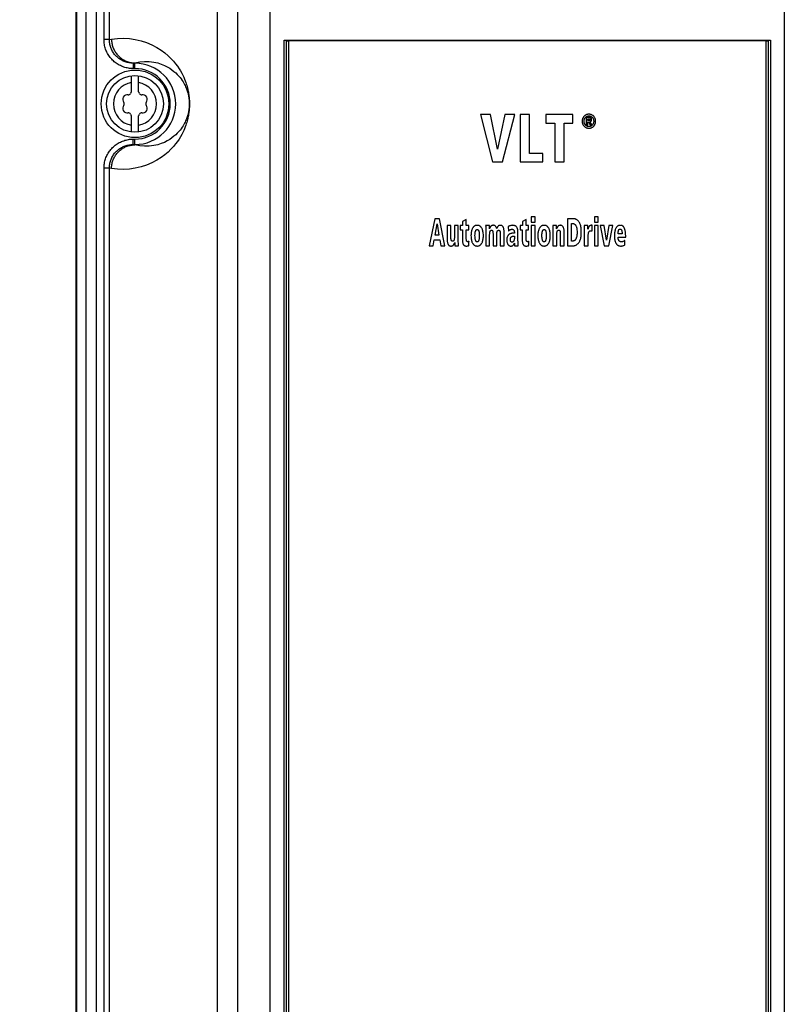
# Model space of a CAD drawing. Extents: x 0 to 594, y 0 to 420.
# Tile 16 of 105: x 68 to 90, y 215 to 244. Entities that reach past the tile are written whole.
import ezdxf

# ---------------------------------------------------------------- set-up
doc = ezdxf.new("R2010")
doc.units = 0
doc.header["$LTSCALE"] = 32.67
doc.layers.get('0').update_dxf_attribs({"linetype": 'CONTINUOUS'})
doc.layers.add('DATUM_AXIS', color=7, linetype='CONTINUOUS')
doc.styles.get("Standard").update_dxf_attribs({"font": 'txt', "width": 0.8})
doc.dimstyles.get("Standard").update_dxf_attribs({"dimtxt": 2.5, "dimasz": 2.5, "dimexe": 1.25, "dimexo": 0.625, "dimtad": 1, "dimcen": 2.5, "dimazin": 3, "dimtfac": 1, "dimtmove": 0, "dimatfit": 3})

# ---------------------------------------------------------------- blocks, each defined once
blk = doc.blocks.new('_FILLED')
at = {"color": 0, "linetype": 'BYBLOCK'}
blk.add_solid([(0, 0), (-1, 0.1429), (-1, -0.1429)], dxfattribs=at)
blk = doc.blocks.new('*D4')
at = {"color": 2, "linetype": 'CONTINUOUS'}
for p, q in [((68.477, 284.204), (57.721, 284.204)), ((58.721, 284.204), (58.721, 215.672)), ((58.721, 147.139), (58.721, 215.672)), ((75.926, 147.139), (57.721, 147.139))]:
    blk.add_line(p, q, dxfattribs=at)
at = {"color": 2, "linetype": 'CONTINUOUS', "xscale": 3.5, "yscale": 3.5, "zscale": 3.5}
for p, rotation in [((58.721, 284.204), 90.0000000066), ((58.721, 147.139), 270.0000000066)]:
    blk.add_blockref('_FILLED', p, dxfattribs=dict(at, rotation=rotation))
at = {"color": 5, "linetype": 'CONTINUOUS', "width": 0.8}
blk.add_text('685', height=3.5, rotation=90, dxfattribs=at).set_placement((57.846, 211.472))

msp = doc.modelspace()

# ---------------------------------------------------------------- linework, layer by layer
at = {"color": 9, "linetype": 'CONTINUOUS'}
for p, q in [((69.58, 282.709), (69.58, 199.559)), ((69.878, 282.709), (69.878, 199.585)), ((74.07, 151.19), (74.07, 282.22)), ((69.307, 199.204), (69.307, 281.997)), ((73.474, 151.34), (73.474, 281.621)), ((70.114, 243.372), (70.114, 277.37)), ((70.273, 243.372), (70.273, 277.37)), ((69.291, 155.98), (69.291, 273.161)), ((70.273, 243.372), (70.114, 243.372)), ((70.273, 243.372), (70.335, 243.383)), ((75.437, 151.902), (75.437, 243.359)), ((75.508, 151.902), (75.508, 243.346)), ((75.578, 151.902), (75.578, 243.333)), ((89.682, 243.333), (89.682, 151.902)), ((89.752, 243.346), (89.752, 151.902)), ((89.823, 243.359), (89.823, 151.902)), ((70.978, 242.674), (71.03, 242.683)), ((70.978, 242.674), (70.978, 242.514)), ((71.03, 242.674), (70.978, 242.674)), ((71.03, 242.514), (70.978, 242.514)), ((71.03, 242.514), (71.03, 242.683)), ((70.978, 240.268), (70.978, 240.428)), ((70.978, 240.428), (71.03, 240.428)), ((71.03, 240.259), (71.03, 240.428)), ((71.03, 240.259), (70.978, 240.268)), ((70.978, 240.268), (71.03, 240.268)), ((70.114, 205.572), (70.114, 239.57)), ((70.273, 239.57), (70.114, 239.57)), ((70.273, 205.572), (70.273, 239.57)), ((70.335, 239.559), (70.273, 239.57))]:
    msp.add_line(p, q, dxfattribs=at)
at = {"color": 7, "linetype": 'CONTINUOUS'}
for p, q in [((69.306, 199.204), (69.306, 281.997)), ((75.03, 151.213), (75.03, 281.621)), ((69.28, 273.161), (69.28, 155.98)), ((75.437, 243.359), (81.829, 243.358)), ((89.682, 243.333), (75.578, 243.333)), ((81.829, 243.358), (87.432, 243.359)), ((87.432, 243.359), (89.823, 243.359)), ((81.244, 241.151), (81.598, 239.751)), ((81.544, 241.151), (81.244, 241.151)), ((81.754, 240.129), (81.544, 241.151)), ((81.971, 241.151), (81.754, 240.129)), ((81.898, 239.751), (82.258, 241.151)), ((82.258, 241.151), (81.971, 241.151)), ((82.418, 241.151), (82.418, 239.751)), ((82.696, 241.151), (82.418, 241.151)), ((82.696, 240.003), (82.696, 241.151)), ((83.181, 241.151), (83.181, 240.898)), ((83.977, 241.151), (83.181, 241.151)), ((83.977, 240.898), (83.977, 241.151)), ((84.375, 241.069), (84.375, 240.847)), ((84.452, 241.069), (84.375, 241.069)), ((84.419, 240.979), (84.419, 241.032)), ((84.419, 241.032), (84.448, 241.032)), ((84.453, 240.979), (84.419, 240.979)), ((83.181, 240.898), (83.44, 240.898)), ((83.44, 240.898), (83.44, 239.751)), ((83.718, 239.751), (83.718, 240.898)), ((83.718, 240.898), (83.977, 240.898)), ((84.375, 240.847), (84.419, 240.847)), ((84.419, 240.847), (84.419, 240.942)), ((84.419, 240.942), (84.439, 240.942)), ((84.439, 240.942), (84.486, 240.847)), ((84.538, 240.847), (84.483, 240.944)), ((84.486, 240.847), (84.538, 240.847)), ((83.091, 240.003), (82.696, 240.003)), ((83.091, 239.751), (83.091, 240.003)), ((81.598, 239.751), (81.898, 239.751)), ((82.418, 239.751), (83.091, 239.751)), ((83.44, 239.751), (83.718, 239.751)), ((79.901, 238.071), (79.73, 237.271)), ((80.033, 238.071), (79.901, 238.071)), ((80.197, 237.271), (80.033, 238.071)), ((82.747, 238.131), (82.747, 237.971)), ((82.862, 238.131), (82.747, 238.131)), ((82.862, 237.971), (82.862, 238.131)), ((83.818, 238.071), (83.818, 237.271)), ((84, 238.071), (83.818, 238.071)), ((84.614, 238.131), (84.614, 237.971)), ((84.729, 238.131), (84.614, 238.131)), ((84.729, 237.971), (84.729, 238.131)), ((79.904, 237.584), (79.966, 237.918)), ((79.966, 237.918), (80.019, 237.584)), ((80.258, 237.868), (80.258, 237.477)), ((80.373, 237.868), (80.258, 237.868)), ((80.373, 237.5), (80.373, 237.868)), ((80.476, 237.868), (80.476, 237.533)), ((80.591, 237.868), (80.476, 237.868)), ((80.591, 237.395), (80.591, 237.868)), ((80.649, 237.868), (80.649, 237.742)), ((80.715, 237.868), (80.649, 237.868)), ((80.827, 238.047), (80.715, 237.991)), ((80.715, 237.991), (80.715, 237.868)), ((80.827, 237.868), (80.827, 238.047)), ((80.902, 237.868), (80.827, 237.868)), ((80.902, 237.742), (80.902, 237.868)), ((81.508, 237.868), (81.399, 237.868)), ((82.067, 237.84), (82.072, 237.705)), ((82.418, 237.868), (82.418, 237.742)), ((82.484, 237.868), (82.418, 237.868)), ((82.596, 238.047), (82.484, 237.991)), ((82.484, 237.991), (82.484, 237.868)), ((82.596, 237.868), (82.596, 238.047)), ((82.671, 237.868), (82.596, 237.868)), ((82.671, 237.742), (82.671, 237.868)), ((82.747, 237.971), (82.862, 237.971)), ((82.747, 237.868), (82.747, 237.271)), ((82.862, 237.868), (82.747, 237.868)), ((82.862, 237.271), (82.862, 237.868)), ((83.494, 237.868), (83.385, 237.868)), ((83.937, 237.41), (83.937, 237.931)), ((83.937, 237.931), (83.969, 237.931)), ((84.418, 237.868), (84.312, 237.868)), ((84.421, 237.76), (84.418, 237.868)), ((84.545, 237.877), (84.529, 237.877)), ((84.545, 237.71), (84.545, 237.877)), ((84.614, 237.971), (84.729, 237.971)), ((84.614, 237.868), (84.614, 237.271)), ((84.729, 237.868), (84.614, 237.868)), ((84.729, 237.271), (84.729, 237.868)), ((84.783, 237.868), (84.902, 237.271)), ((84.904, 237.868), (84.783, 237.868)), ((84.974, 237.442), (84.904, 237.868)), ((85.045, 237.868), (84.974, 237.442)), ((85.039, 237.271), (85.158, 237.868)), ((85.158, 237.868), (85.045, 237.868)), ((80.019, 237.584), (79.904, 237.584)), ((80.649, 237.742), (80.712, 237.742)), ((80.712, 237.742), (80.712, 237.438)), ((80.827, 237.466), (80.827, 237.742)), ((80.827, 237.742), (80.902, 237.742)), ((81.402, 237.743), (81.402, 237.271)), ((81.517, 237.271), (81.517, 237.606)), ((81.617, 237.639), (81.617, 237.271)), ((81.732, 237.271), (81.732, 237.649)), ((81.831, 237.638), (81.831, 237.271)), ((81.947, 237.271), (81.947, 237.662)), ((82.132, 237.75), (82.156, 237.757)), ((82.25, 237.644), (82.215, 237.644)), ((82.25, 237.559), (82.25, 237.524)), ((82.355, 237.439), (82.355, 237.657)), ((82.418, 237.742), (82.481, 237.742)), ((82.481, 237.742), (82.481, 237.438)), ((82.596, 237.466), (82.596, 237.742)), ((82.596, 237.742), (82.671, 237.742)), ((83.389, 237.743), (83.389, 237.271)), ((83.504, 237.271), (83.504, 237.606)), ((83.607, 237.638), (83.607, 237.271)), ((83.722, 237.271), (83.722, 237.662)), ((84.316, 237.743), (84.316, 237.271)), ((84.431, 237.271), (84.431, 237.538)), ((85.434, 237.62), (85.314, 237.62)), ((85.314, 237.522), (85.54, 237.522)), ((85.54, 237.522), (85.54, 237.565)), ((79.73, 237.271), (79.846, 237.271)), ((79.846, 237.271), (79.881, 237.45)), ((79.881, 237.45), (80.042, 237.45)), ((80.042, 237.45), (80.074, 237.271)), ((80.074, 237.271), (80.197, 237.271)), ((80.486, 237.271), (80.594, 237.271)), ((80.904, 237.277), (80.904, 237.404)), ((81.402, 237.271), (81.517, 237.271)), ((81.617, 237.271), (81.732, 237.271)), ((81.831, 237.271), (81.947, 237.271)), ((82.25, 237.353), (82.252, 237.271)), ((82.252, 237.271), (82.358, 237.271)), ((82.673, 237.277), (82.673, 237.404)), ((82.747, 237.271), (82.862, 237.271)), ((83.389, 237.271), (83.504, 237.271)), ((83.607, 237.271), (83.722, 237.271)), ((83.818, 237.271), (83.984, 237.271)), ((83.976, 237.41), (83.937, 237.41)), ((84.316, 237.271), (84.431, 237.271)), ((84.614, 237.271), (84.729, 237.271)), ((84.902, 237.271), (85.039, 237.271)), ((85.519, 237.296), (85.517, 237.432))]:
    msp.add_line(p, q, dxfattribs=at)
for points in [[(90.23, 281.621), (90.23, 149.427), (90.23, 149.4)], [(75.437, 243.359), (75.443, 243.359), (75.448, 243.358), (75.454, 243.358), (75.459, 243.358), (75.465, 243.357), (75.47, 243.356), (75.475, 243.355), (75.48, 243.354), (75.485, 243.353), (75.49, 243.352), (75.495, 243.351), (75.499, 243.349), (75.504, 243.347), (75.508, 243.346)], [(75.508, 243.346), (75.512, 243.344), (75.516, 243.342), (75.52, 243.341), (75.525, 243.34), (75.53, 243.338), (75.535, 243.337), (75.54, 243.336), (75.545, 243.335), (75.55, 243.335), (75.556, 243.334), (75.561, 243.334), (75.567, 243.333), (75.572, 243.333), (75.578, 243.333)], [(89.682, 243.333), (89.688, 243.333), (89.693, 243.333), (89.699, 243.334), (89.704, 243.334), (89.71, 243.335), (89.715, 243.335), (89.72, 243.336), (89.725, 243.337), (89.73, 243.338), (89.735, 243.34), (89.74, 243.341), (89.744, 243.342), (89.749, 243.344), (89.756, 243.347)], [(89.756, 243.347), (89.761, 243.349), (89.765, 243.351), (89.77, 243.352), (89.775, 243.353), (89.78, 243.354), (89.785, 243.355), (89.79, 243.356), (89.795, 243.357), (89.801, 243.358), (89.806, 243.358), (89.812, 243.358), (89.817, 243.359), (89.823, 243.359)], [(84.311, 241.104), (84.301, 241.094), (84.293, 241.083), (84.285, 241.072), (84.278, 241.062), (84.272, 241.05), (84.267, 241.039), (84.263, 241.027), (84.259, 241.014), (84.256, 241.001), (84.254, 240.987), (84.252, 240.973), (84.252, 240.957)], [(84.309, 240.957), (84.31, 240.971), (84.311, 240.984), (84.313, 240.996), (84.316, 241.008), (84.319, 241.018), (84.323, 241.028), (84.327, 241.037), (84.332, 241.046), (84.338, 241.055), (84.344, 241.063), (84.351, 241.071)], [(84.452, 241.163), (84.437, 241.163), (84.424, 241.161), (84.411, 241.159), (84.398, 241.156), (84.386, 241.153), (84.375, 241.148), (84.363, 241.143), (84.352, 241.137), (84.342, 241.13), (84.331, 241.123), (84.321, 241.114), (84.311, 241.104)], [(84.351, 241.071), (84.358, 241.078), (84.366, 241.085), (84.375, 241.091), (84.383, 241.097), (84.391, 241.101), (84.4, 241.105), (84.41, 241.108), (84.419, 241.111), (84.429, 241.113), (84.44, 241.114), (84.452, 241.114)], [(84.448, 241.032), (84.456, 241.032), (84.464, 241.031), (84.47, 241.029), (84.476, 241.028)], [(84.594, 241.104), (84.584, 241.114), (84.574, 241.122), (84.564, 241.13), (84.553, 241.137), (84.542, 241.143), (84.531, 241.148), (84.519, 241.152), (84.507, 241.156), (84.494, 241.159), (84.481, 241.161), (84.467, 241.163), (84.452, 241.163)], [(84.452, 241.114), (84.464, 241.114), (84.475, 241.112), (84.485, 241.111), (84.495, 241.108), (84.504, 241.105), (84.513, 241.101), (84.521, 241.096), (84.53, 241.091), (84.538, 241.085), (84.546, 241.078), (84.554, 241.07)], [(84.513, 241.055), (84.509, 241.058), (84.504, 241.06), (84.498, 241.062), (84.491, 241.065), (84.484, 241.066), (84.475, 241.068), (84.464, 241.069), (84.452, 241.069)], [(84.48, 240.984), (84.478, 240.983), (84.474, 240.981), (84.47, 240.98), (84.466, 240.98), (84.46, 240.979), (84.453, 240.979)], [(84.476, 241.028), (84.478, 241.027), (84.48, 241.026), (84.482, 241.025), (84.484, 241.023), (84.485, 241.022), (84.486, 241.02), (84.487, 241.018), (84.488, 241.016), (84.489, 241.014), (84.49, 241.011), (84.49, 241.007)], [(84.49, 241.007), (84.49, 241.003), (84.489, 240.999), (84.489, 240.996), (84.488, 240.993), (84.487, 240.991), (84.486, 240.989), (84.485, 240.988), (84.483, 240.986), (84.482, 240.985), (84.48, 240.984)], [(84.534, 241.003), (84.534, 241.011), (84.533, 241.019), (84.532, 241.025), (84.53, 241.03), (84.528, 241.035), (84.526, 241.039), (84.524, 241.043), (84.522, 241.047), (84.519, 241.05), (84.516, 241.052), (84.513, 241.055)], [(84.519, 240.96), (84.522, 240.962), (84.524, 240.965), (84.526, 240.969), (84.528, 240.972), (84.53, 240.977), (84.531, 240.982), (84.533, 240.988), (84.534, 240.995), (84.534, 241.003)], [(84.554, 241.07), (84.561, 241.062), (84.567, 241.054), (84.572, 241.046), (84.577, 241.037), (84.581, 241.028), (84.585, 241.018), (84.588, 241.007), (84.591, 240.996), (84.593, 240.984), (84.594, 240.971), (84.594, 240.957)], [(84.652, 240.957), (84.651, 240.973), (84.65, 240.987), (84.648, 241.001), (84.645, 241.014), (84.641, 241.027), (84.637, 241.039), (84.632, 241.05), (84.626, 241.061), (84.62, 241.072), (84.612, 241.083), (84.604, 241.094), (84.594, 241.104)], [(84.252, 240.957), (84.252, 240.942), (84.254, 240.927), (84.256, 240.914), (84.259, 240.901), (84.263, 240.888), (84.267, 240.876), (84.272, 240.864), (84.278, 240.853), (84.285, 240.842), (84.292, 240.832), (84.301, 240.821), (84.31, 240.811)], [(84.35, 240.843), (84.344, 240.851), (84.338, 240.859), (84.332, 240.868), (84.327, 240.876), (84.323, 240.886), (84.319, 240.896), (84.316, 240.906), (84.313, 240.917), (84.311, 240.93), (84.31, 240.943), (84.309, 240.957)], [(84.31, 240.811), (84.321, 240.801), (84.331, 240.792), (84.342, 240.784), (84.352, 240.777), (84.363, 240.771), (84.375, 240.766), (84.386, 240.762), (84.398, 240.758), (84.411, 240.755), (84.424, 240.753), (84.437, 240.752), (84.452, 240.751)], [(84.452, 240.799), (84.44, 240.8), (84.43, 240.801), (84.419, 240.803), (84.41, 240.805), (84.401, 240.809), (84.392, 240.812), (84.383, 240.817), (84.375, 240.822), (84.367, 240.828), (84.358, 240.835), (84.35, 240.843)], [(84.554, 240.844), (84.546, 240.836), (84.538, 240.829), (84.53, 240.822), (84.521, 240.817), (84.513, 240.813), (84.504, 240.809), (84.494, 240.805), (84.485, 240.803), (84.474, 240.801), (84.464, 240.8), (84.452, 240.799)], [(84.452, 240.751), (84.467, 240.752), (84.481, 240.753), (84.495, 240.755), (84.507, 240.758), (84.519, 240.762), (84.531, 240.766), (84.542, 240.772), (84.553, 240.778), (84.564, 240.784), (84.574, 240.792), (84.585, 240.801), (84.595, 240.811)], [(84.483, 240.944), (84.49, 240.945), (84.496, 240.946), (84.501, 240.948), (84.506, 240.95), (84.511, 240.953), (84.515, 240.956), (84.519, 240.96)], [(84.594, 240.957), (84.594, 240.943), (84.593, 240.93), (84.591, 240.917), (84.588, 240.906), (84.585, 240.896), (84.581, 240.886), (84.577, 240.876), (84.572, 240.868), (84.567, 240.859), (84.561, 240.851), (84.554, 240.844)], [(84.595, 240.811), (84.604, 240.821), (84.612, 240.832), (84.62, 240.842), (84.626, 240.853), (84.632, 240.865), (84.637, 240.876), (84.641, 240.888), (84.645, 240.901), (84.648, 240.914), (84.65, 240.927), (84.651, 240.942), (84.652, 240.957)], [(84.158, 237.981), (84.146, 237.997), (84.134, 238.01), (84.123, 238.021), (84.111, 238.031), (84.1, 238.039), (84.089, 238.046), (84.079, 238.052), (84.068, 238.057), (84.057, 238.062), (84.046, 238.065), (84.035, 238.068), (84.023, 238.07), (84.012, 238.071), (84, 238.071)], [(81.012, 237.792), (81.003, 237.776), (80.996, 237.758), (80.988, 237.739), (80.982, 237.718), (80.976, 237.694), (80.972, 237.669), (80.968, 237.64), (80.966, 237.608), (80.965, 237.572)], [(81.148, 237.876), (81.136, 237.876), (81.124, 237.874), (81.113, 237.873), (81.103, 237.87), (81.093, 237.867), (81.084, 237.863), (81.075, 237.858), (81.066, 237.853), (81.058, 237.848), (81.05, 237.841), (81.042, 237.833), (81.034, 237.825), (81.027, 237.815), (81.019, 237.805), (81.012, 237.792)], [(81.285, 237.792), (81.278, 237.805), (81.27, 237.815), (81.263, 237.825), (81.255, 237.833), (81.247, 237.841), (81.239, 237.847), (81.231, 237.853), (81.222, 237.858), (81.213, 237.863), (81.204, 237.867), (81.194, 237.87), (81.184, 237.873), (81.173, 237.874), (81.161, 237.876), (81.148, 237.876)], [(81.332, 237.572), (81.331, 237.608), (81.329, 237.64), (81.325, 237.668), (81.32, 237.694), (81.315, 237.718), (81.308, 237.739), (81.301, 237.758), (81.293, 237.776), (81.285, 237.792)], [(81.399, 237.868), (81.4, 237.837), (81.401, 237.795), (81.402, 237.743)], [(81.511, 237.769), (81.511, 237.809), (81.51, 237.842), (81.508, 237.868)], [(81.552, 237.848), (81.546, 237.841), (81.54, 237.833), (81.534, 237.824), (81.528, 237.813), (81.523, 237.801), (81.517, 237.786), (81.511, 237.769)], [(81.624, 237.877), (81.615, 237.877), (81.606, 237.876), (81.598, 237.875), (81.591, 237.873), (81.584, 237.87), (81.578, 237.868), (81.572, 237.865), (81.567, 237.861), (81.562, 237.857), (81.557, 237.853), (81.552, 237.848)], [(81.69, 237.85), (81.686, 237.855), (81.681, 237.86), (81.675, 237.863), (81.67, 237.867), (81.664, 237.87), (81.657, 237.872), (81.65, 237.874), (81.642, 237.876), (81.634, 237.877), (81.624, 237.877)], [(81.726, 237.778), (81.722, 237.793), (81.717, 237.806), (81.712, 237.817), (81.707, 237.827), (81.701, 237.836), (81.696, 237.844), (81.69, 237.85)], [(81.765, 237.849), (81.758, 237.842), (81.752, 237.834), (81.747, 237.825), (81.741, 237.815), (81.736, 237.804), (81.731, 237.792), (81.726, 237.778)], [(81.835, 237.876), (81.824, 237.876), (81.814, 237.875), (81.806, 237.873), (81.798, 237.871), (81.791, 237.868), (81.785, 237.865), (81.779, 237.862), (81.774, 237.858), (81.769, 237.854), (81.765, 237.849)], [(81.923, 237.814), (81.919, 237.824), (81.914, 237.832), (81.91, 237.839), (81.905, 237.845), (81.9, 237.85), (81.895, 237.855), (81.89, 237.859), (81.885, 237.863), (81.879, 237.866), (81.873, 237.869), (81.866, 237.871), (81.859, 237.873), (81.852, 237.875), (81.844, 237.876), (81.835, 237.876)], [(81.947, 237.662), (81.946, 237.693), (81.944, 237.72), (81.941, 237.744), (81.937, 237.765), (81.933, 237.783), (81.928, 237.8), (81.923, 237.814)], [(82.094, 237.853), (82.083, 237.848), (82.074, 237.844), (82.067, 237.84)], [(82.125, 237.865), (82.114, 237.861), (82.104, 237.857), (82.094, 237.853)], [(82.19, 237.877), (82.177, 237.876), (82.165, 237.874), (82.152, 237.872), (82.139, 237.869), (82.125, 237.865)], [(82.273, 237.862), (82.265, 237.866), (82.256, 237.869), (82.245, 237.872), (82.234, 237.874), (82.221, 237.875), (82.206, 237.876), (82.19, 237.877)], [(82.323, 237.817), (82.319, 237.825), (82.314, 237.831), (82.308, 237.838), (82.302, 237.844), (82.296, 237.849), (82.289, 237.854), (82.281, 237.858), (82.273, 237.862)], [(82.355, 237.657), (82.355, 237.686), (82.353, 237.711), (82.35, 237.732), (82.347, 237.751), (82.343, 237.767), (82.339, 237.782), (82.334, 237.795), (82.329, 237.806), (82.323, 237.817)], [(82.991, 237.792), (82.983, 237.776), (82.975, 237.758), (82.968, 237.739), (82.961, 237.718), (82.956, 237.694), (82.951, 237.669), (82.947, 237.64), (82.945, 237.608), (82.944, 237.572)], [(83.128, 237.876), (83.115, 237.876), (83.104, 237.874), (83.093, 237.873), (83.082, 237.87), (83.073, 237.867), (83.063, 237.863), (83.054, 237.858), (83.046, 237.853), (83.037, 237.848), (83.029, 237.841), (83.021, 237.833), (83.014, 237.825), (83.006, 237.815), (82.999, 237.805), (82.991, 237.792)], [(83.264, 237.792), (83.257, 237.805), (83.25, 237.815), (83.242, 237.825), (83.235, 237.833), (83.227, 237.841), (83.219, 237.847), (83.21, 237.853), (83.202, 237.858), (83.193, 237.863), (83.184, 237.867), (83.174, 237.87), (83.163, 237.873), (83.152, 237.874), (83.14, 237.876), (83.128, 237.876)], [(83.311, 237.572), (83.31, 237.608), (83.308, 237.64), (83.304, 237.668), (83.3, 237.694), (83.294, 237.718), (83.288, 237.739), (83.281, 237.758), (83.273, 237.776), (83.264, 237.792)], [(83.385, 237.868), (83.387, 237.836), (83.388, 237.794), (83.389, 237.743)], [(83.498, 237.769), (83.497, 237.809), (83.496, 237.842), (83.494, 237.868)], [(83.538, 237.849), (83.532, 237.841), (83.526, 237.833), (83.52, 237.824), (83.514, 237.813), (83.509, 237.8), (83.503, 237.786), (83.498, 237.769)], [(83.61, 237.877), (83.601, 237.877), (83.592, 237.876), (83.584, 237.874), (83.577, 237.873), (83.57, 237.871), (83.564, 237.868), (83.558, 237.865), (83.553, 237.862), (83.548, 237.858), (83.543, 237.853), (83.538, 237.849)], [(83.698, 237.815), (83.694, 237.824), (83.689, 237.832), (83.685, 237.839), (83.68, 237.845), (83.676, 237.85), (83.671, 237.855), (83.666, 237.859), (83.66, 237.863), (83.654, 237.866), (83.648, 237.869), (83.642, 237.872), (83.635, 237.874), (83.627, 237.875), (83.619, 237.876), (83.61, 237.877)], [(83.722, 237.662), (83.721, 237.693), (83.719, 237.72), (83.716, 237.744), (83.713, 237.765), (83.708, 237.783), (83.703, 237.8), (83.698, 237.815)], [(83.969, 237.931), (83.978, 237.931), (83.987, 237.93), (83.996, 237.928), (84.004, 237.926), (84.011, 237.923), (84.018, 237.919), (84.025, 237.915), (84.032, 237.91), (84.039, 237.905), (84.045, 237.899), (84.052, 237.892), (84.058, 237.883), (84.064, 237.874), (84.07, 237.863), (84.076, 237.85), (84.081, 237.835), (84.087, 237.817), (84.092, 237.796), (84.096, 237.771), (84.1, 237.741), (84.102, 237.706), (84.103, 237.663)], [(84.228, 237.664), (84.227, 237.717), (84.224, 237.762), (84.22, 237.8), (84.214, 237.834), (84.209, 237.862), (84.202, 237.887), (84.195, 237.908), (84.188, 237.927), (84.181, 237.943), (84.173, 237.958), (84.166, 237.97), (84.158, 237.981)], [(84.312, 237.868), (84.314, 237.836), (84.315, 237.794), (84.316, 237.743)], [(84.44, 237.807), (84.427, 237.775), (84.421, 237.76)], [(84.46, 237.844), (84.455, 237.837), (84.45, 237.828), (84.445, 237.818), (84.44, 237.807)], [(84.488, 237.869), (84.483, 237.866), (84.478, 237.862), (84.473, 237.858), (84.468, 237.854), (84.464, 237.849), (84.46, 237.844)], [(84.529, 237.877), (84.52, 237.877), (84.511, 237.876), (84.504, 237.875), (84.498, 237.873), (84.493, 237.871), (84.488, 237.869)], [(85.248, 237.786), (85.24, 237.768), (85.233, 237.749), (85.226, 237.729), (85.22, 237.707), (85.215, 237.684), (85.21, 237.659), (85.207, 237.632), (85.205, 237.603), (85.205, 237.572)], [(85.374, 237.877), (85.363, 237.876), (85.354, 237.875), (85.344, 237.873), (85.335, 237.87), (85.326, 237.867), (85.318, 237.863), (85.31, 237.858), (85.302, 237.853), (85.294, 237.847), (85.286, 237.84), (85.279, 237.832), (85.271, 237.823), (85.263, 237.812), (85.256, 237.8), (85.248, 237.786)], [(85.341, 237.749), (85.343, 237.753), (85.345, 237.755), (85.348, 237.758), (85.351, 237.76), (85.354, 237.762), (85.357, 237.763), (85.361, 237.765), (85.365, 237.766), (85.369, 237.766), (85.374, 237.766)], [(85.416, 237.872), (85.401, 237.875), (85.389, 237.876), (85.381, 237.877), (85.374, 237.877)], [(85.374, 237.766), (85.379, 237.766), (85.384, 237.766), (85.388, 237.765), (85.392, 237.763), (85.395, 237.762), (85.399, 237.759), (85.402, 237.757), (85.405, 237.754), (85.408, 237.751), (85.411, 237.747), (85.414, 237.742), (85.417, 237.737), (85.42, 237.73), (85.422, 237.722)], [(85.471, 237.839), (85.461, 237.848), (85.452, 237.854), (85.445, 237.86), (85.438, 237.864), (85.432, 237.867), (85.426, 237.869), (85.421, 237.871), (85.416, 237.872)], [(85.519, 237.746), (85.513, 237.767), (85.506, 237.783), (85.499, 237.797), (85.493, 237.809), (85.487, 237.818), (85.482, 237.826), (85.476, 237.833), (85.471, 237.839)], [(80.258, 237.477), (80.259, 237.445), (80.261, 237.417), (80.264, 237.394), (80.268, 237.373), (80.272, 237.355), (80.277, 237.339), (80.283, 237.324)], [(80.388, 237.427), (80.386, 237.43), (80.383, 237.434), (80.381, 237.439), (80.379, 237.446), (80.377, 237.455), (80.375, 237.466), (80.373, 237.481), (80.373, 237.5)], [(80.476, 237.533), (80.475, 237.51), (80.474, 237.492), (80.472, 237.476), (80.469, 237.463), (80.467, 237.451), (80.464, 237.441)], [(80.965, 237.572), (80.966, 237.535), (80.968, 237.502), (80.972, 237.473), (80.976, 237.447), (80.982, 237.423), (80.988, 237.402), (80.995, 237.382), (81.003, 237.365), (81.011, 237.348)], [(81.084, 237.572), (81.085, 237.611), (81.087, 237.641), (81.09, 237.665), (81.093, 237.683), (81.097, 237.697), (81.1, 237.708), (81.104, 237.717), (81.108, 237.725), (81.111, 237.731), (81.115, 237.735), (81.118, 237.739), (81.122, 237.743), (81.125, 237.745), (81.129, 237.747), (81.132, 237.749), (81.136, 237.751), (81.14, 237.752), (81.144, 237.752), (81.148, 237.752)], [(81.1, 237.434), (81.097, 237.447), (81.093, 237.462), (81.09, 237.482), (81.087, 237.505), (81.085, 237.535), (81.084, 237.572)], [(81.148, 237.752), (81.152, 237.752), (81.156, 237.752), (81.16, 237.751), (81.164, 237.749), (81.167, 237.748), (81.171, 237.745), (81.174, 237.743), (81.177, 237.74), (81.181, 237.736), (81.184, 237.731), (81.188, 237.725), (81.192, 237.718), (81.195, 237.709), (81.199, 237.697), (81.203, 237.683), (81.206, 237.665), (81.209, 237.641), (81.211, 237.611), (81.212, 237.572)], [(81.212, 237.572), (81.211, 237.535), (81.209, 237.505), (81.207, 237.481), (81.203, 237.462), (81.2, 237.447), (81.197, 237.434)], [(81.285, 237.348), (81.294, 237.365), (81.301, 237.382), (81.308, 237.402), (81.315, 237.423), (81.32, 237.447), (81.325, 237.473), (81.328, 237.502), (81.331, 237.535), (81.332, 237.572)], [(81.517, 237.606), (81.518, 237.628), (81.519, 237.647), (81.521, 237.663), (81.524, 237.677), (81.527, 237.688), (81.53, 237.698)], [(81.53, 237.698), (81.533, 237.705), (81.536, 237.71), (81.539, 237.714), (81.542, 237.718), (81.545, 237.721), (81.548, 237.724), (81.552, 237.726), (81.555, 237.728), (81.559, 237.73), (81.563, 237.731), (81.568, 237.732), (81.573, 237.732)], [(81.573, 237.732), (81.576, 237.732), (81.579, 237.732), (81.582, 237.731), (81.584, 237.73), (81.587, 237.729), (81.59, 237.727), (81.593, 237.725), (81.596, 237.722), (81.599, 237.719), (81.603, 237.714)], [(81.603, 237.714), (81.605, 237.711), (81.607, 237.707), (81.609, 237.702), (81.611, 237.695), (81.613, 237.686), (81.614, 237.674), (81.616, 237.659), (81.617, 237.639)], [(81.732, 237.649), (81.732, 237.66), (81.733, 237.67), (81.735, 237.679), (81.736, 237.687), (81.739, 237.695), (81.742, 237.702), (81.745, 237.709)], [(81.745, 237.709), (81.747, 237.713), (81.75, 237.716), (81.752, 237.72), (81.755, 237.722), (81.758, 237.725), (81.762, 237.727), (81.765, 237.728), (81.769, 237.73), (81.773, 237.731), (81.778, 237.732), (81.784, 237.732)], [(81.784, 237.732), (81.787, 237.732), (81.791, 237.732), (81.794, 237.731), (81.797, 237.73), (81.8, 237.729), (81.803, 237.727), (81.806, 237.725), (81.809, 237.722), (81.812, 237.719), (81.815, 237.716), (81.818, 237.712)], [(81.818, 237.712), (81.82, 237.708), (81.822, 237.703), (81.824, 237.698), (81.826, 237.691), (81.828, 237.682), (81.83, 237.671), (81.831, 237.656), (81.831, 237.638)], [(82.049, 237.56), (82.045, 237.551), (82.041, 237.541), (82.037, 237.529), (82.033, 237.516), (82.03, 237.502), (82.028, 237.485), (82.026, 237.465), (82.025, 237.443)], [(82.105, 237.618), (82.097, 237.613), (82.09, 237.608), (82.083, 237.602), (82.076, 237.596), (82.069, 237.588), (82.062, 237.58), (82.056, 237.57), (82.049, 237.56)], [(82.072, 237.705), (82.083, 237.715), (82.093, 237.724), (82.105, 237.733)], [(82.105, 237.733), (82.116, 237.74), (82.125, 237.746), (82.132, 237.75)], [(82.169, 237.64), (82.159, 237.639), (82.149, 237.636), (82.139, 237.633), (82.128, 237.629), (82.117, 237.624), (82.105, 237.618)], [(82.131, 237.454), (82.131, 237.467), (82.132, 237.477), (82.134, 237.487), (82.136, 237.495), (82.138, 237.502), (82.141, 237.508), (82.144, 237.513)], [(82.144, 237.513), (82.148, 237.521), (82.153, 237.527), (82.157, 237.532), (82.161, 237.536), (82.165, 237.539), (82.169, 237.542), (82.173, 237.545)], [(82.156, 237.757), (82.164, 237.758), (82.172, 237.758), (82.179, 237.759)], [(82.215, 237.644), (82.204, 237.643), (82.189, 237.642), (82.169, 237.64)], [(82.173, 237.545), (82.183, 237.549), (82.191, 237.552), (82.199, 237.555), (82.206, 237.556), (82.213, 237.557)], [(82.179, 237.759), (82.183, 237.758), (82.189, 237.758), (82.198, 237.757)], [(82.198, 237.757), (82.202, 237.756), (82.206, 237.755), (82.211, 237.752), (82.216, 237.749), (82.221, 237.745)], [(82.213, 237.557), (82.227, 237.558), (82.239, 237.559), (82.25, 237.559)], [(82.221, 237.745), (82.224, 237.743), (82.227, 237.74), (82.23, 237.736), (82.232, 237.732), (82.235, 237.726), (82.238, 237.719), (82.242, 237.711)], [(82.25, 237.524), (82.249, 237.5), (82.248, 237.48), (82.246, 237.464), (82.243, 237.451), (82.241, 237.44)], [(82.242, 237.711), (82.244, 237.702), (82.246, 237.692), (82.248, 237.679), (82.249, 237.663), (82.25, 237.644)], [(82.944, 237.572), (82.945, 237.535), (82.947, 237.502), (82.951, 237.473), (82.956, 237.447), (82.962, 237.423), (82.968, 237.402), (82.975, 237.382), (82.983, 237.365), (82.991, 237.348)], [(83.064, 237.572), (83.064, 237.611), (83.066, 237.641), (83.069, 237.665), (83.073, 237.683), (83.076, 237.697), (83.08, 237.708), (83.084, 237.717), (83.087, 237.725), (83.091, 237.731), (83.094, 237.735), (83.098, 237.739), (83.101, 237.743), (83.105, 237.745), (83.108, 237.747), (83.112, 237.749), (83.115, 237.751), (83.119, 237.752), (83.123, 237.752), (83.128, 237.752)], [(83.08, 237.434), (83.076, 237.447), (83.073, 237.462), (83.069, 237.482), (83.066, 237.505), (83.064, 237.535), (83.064, 237.572)], [(83.128, 237.752), (83.132, 237.752), (83.136, 237.752), (83.14, 237.751), (83.143, 237.749), (83.147, 237.748), (83.15, 237.745), (83.153, 237.743), (83.157, 237.74), (83.16, 237.736), (83.164, 237.731), (83.167, 237.725), (83.171, 237.718), (83.175, 237.709), (83.178, 237.697), (83.182, 237.683), (83.185, 237.665), (83.188, 237.641), (83.19, 237.611), (83.191, 237.572)], [(83.191, 237.572), (83.191, 237.535), (83.189, 237.505), (83.186, 237.481), (83.183, 237.462), (83.18, 237.447), (83.176, 237.434)], [(83.265, 237.348), (83.273, 237.365), (83.281, 237.382), (83.288, 237.402), (83.294, 237.423), (83.3, 237.447), (83.304, 237.473), (83.308, 237.502), (83.31, 237.535), (83.311, 237.572)], [(83.504, 237.606), (83.504, 237.63), (83.506, 237.649), (83.508, 237.665), (83.511, 237.679), (83.514, 237.69), (83.517, 237.699)], [(83.517, 237.699), (83.52, 237.705), (83.522, 237.71), (83.525, 237.715), (83.528, 237.719), (83.532, 237.722), (83.535, 237.724), (83.538, 237.727), (83.542, 237.729), (83.545, 237.73), (83.549, 237.731), (83.553, 237.732), (83.558, 237.732)], [(83.558, 237.732), (83.562, 237.732), (83.565, 237.732), (83.569, 237.731), (83.572, 237.73), (83.575, 237.729), (83.579, 237.727), (83.582, 237.725), (83.586, 237.722), (83.589, 237.719), (83.593, 237.715)], [(83.593, 237.715), (83.595, 237.711), (83.597, 237.707), (83.599, 237.702), (83.601, 237.695), (83.603, 237.685), (83.604, 237.674), (83.606, 237.658), (83.607, 237.638)], [(84.073, 237.483), (84.068, 237.472), (84.062, 237.463), (84.057, 237.454), (84.051, 237.447), (84.046, 237.441), (84.04, 237.435), (84.034, 237.43), (84.028, 237.426), (84.022, 237.422), (84.015, 237.419), (84.008, 237.416), (84.001, 237.414), (83.993, 237.412), (83.985, 237.411), (83.976, 237.41)], [(84.103, 237.663), (84.102, 237.627), (84.1, 237.596), (84.096, 237.568), (84.091, 237.543), (84.086, 237.521), (84.079, 237.501), (84.073, 237.483)], [(84.155, 237.364), (84.164, 237.377), (84.173, 237.39), (84.181, 237.406), (84.188, 237.423), (84.196, 237.442), (84.203, 237.463), (84.209, 237.487), (84.215, 237.513), (84.22, 237.544), (84.224, 237.579), (84.227, 237.618), (84.228, 237.664)], [(84.431, 237.538), (84.431, 237.56), (84.432, 237.582), (84.434, 237.603)], [(84.434, 237.603), (84.437, 237.625), (84.44, 237.644), (84.444, 237.66)], [(84.444, 237.66), (84.447, 237.669), (84.45, 237.676), (84.453, 237.683), (84.456, 237.689), (84.46, 237.694), (84.463, 237.698), (84.467, 237.702)], [(84.467, 237.702), (84.47, 237.705), (84.474, 237.708), (84.477, 237.71), (84.481, 237.712), (84.485, 237.714), (84.49, 237.715), (84.495, 237.716), (84.5, 237.717), (84.507, 237.717)], [(84.507, 237.717), (84.515, 237.717), (84.523, 237.716), (84.531, 237.714), (84.538, 237.712), (84.545, 237.71)], [(85.205, 237.572), (85.205, 237.535), (85.208, 237.502), (85.212, 237.473), (85.216, 237.447), (85.222, 237.423), (85.228, 237.402), (85.235, 237.382), (85.243, 237.365), (85.251, 237.348)], [(85.314, 237.62), (85.315, 237.629), (85.315, 237.641), (85.316, 237.658)], [(85.338, 237.427), (85.333, 237.437), (85.328, 237.447), (85.324, 237.458), (85.321, 237.469), (85.318, 237.481), (85.316, 237.494), (85.315, 237.507), (85.314, 237.522)], [(85.316, 237.658), (85.317, 237.673), (85.32, 237.689), (85.323, 237.706)], [(85.323, 237.706), (85.326, 237.717), (85.329, 237.726), (85.332, 237.735), (85.336, 237.742), (85.341, 237.749)], [(85.422, 237.722), (85.426, 237.706), (85.429, 237.689), (85.432, 237.668), (85.434, 237.646), (85.434, 237.62)], [(85.54, 237.565), (85.539, 237.612), (85.536, 237.65), (85.533, 237.681), (85.529, 237.707), (85.524, 237.729), (85.519, 237.746)], [(80.283, 237.324), (80.287, 237.315), (80.292, 237.307), (80.296, 237.3), (80.301, 237.294), (80.306, 237.289), (80.311, 237.284), (80.316, 237.28), (80.322, 237.276), (80.328, 237.273), (80.334, 237.27), (80.34, 237.268), (80.347, 237.266), (80.355, 237.264), (80.363, 237.263), (80.372, 237.263)], [(80.372, 237.263), (80.382, 237.263), (80.391, 237.264), (80.398, 237.266), (80.406, 237.268), (80.412, 237.27), (80.418, 237.273), (80.424, 237.276), (80.43, 237.279), (80.435, 237.283), (80.439, 237.287), (80.444, 237.292)], [(80.421, 237.406), (80.418, 237.406), (80.414, 237.406), (80.411, 237.407), (80.407, 237.408), (80.404, 237.41), (80.401, 237.412), (80.398, 237.414), (80.395, 237.418), (80.391, 237.422), (80.388, 237.427)], [(80.464, 237.441), (80.461, 237.435), (80.458, 237.429), (80.456, 237.425), (80.453, 237.421), (80.45, 237.417), (80.447, 237.415), (80.444, 237.412), (80.441, 237.41), (80.437, 237.409), (80.434, 237.407), (80.43, 237.406), (80.426, 237.406), (80.421, 237.406)], [(80.444, 237.292), (80.45, 237.299), (80.456, 237.307), (80.461, 237.317), (80.467, 237.327), (80.472, 237.339), (80.478, 237.353), (80.484, 237.37)], [(80.484, 237.37), (80.484, 237.33), (80.485, 237.297), (80.486, 237.271)], [(80.594, 237.271), (80.593, 237.301), (80.592, 237.343), (80.591, 237.395)], [(80.712, 237.438), (80.713, 237.412), (80.715, 237.391), (80.717, 237.373), (80.72, 237.357), (80.724, 237.344), (80.728, 237.333), (80.732, 237.323), (80.736, 237.315), (80.741, 237.308), (80.745, 237.302)], [(80.745, 237.302), (80.752, 237.294), (80.758, 237.288), (80.764, 237.283), (80.77, 237.278), (80.776, 237.275), (80.783, 237.271), (80.789, 237.269), (80.795, 237.266), (80.802, 237.265), (80.809, 237.263), (80.816, 237.263), (80.824, 237.263)], [(80.824, 237.263), (80.847, 237.264), (80.864, 237.266), (80.877, 237.268), (80.887, 237.27), (80.895, 237.273), (80.9, 237.275), (80.904, 237.277)], [(80.842, 237.404), (80.837, 237.411), (80.836, 237.414), (80.834, 237.418), (80.832, 237.424), (80.83, 237.43), (80.829, 237.439), (80.828, 237.451), (80.827, 237.466)], [(80.867, 237.391), (80.863, 237.391), (80.86, 237.392), (80.857, 237.393), (80.855, 237.394), (80.852, 237.395), (80.849, 237.397), (80.847, 237.399), (80.844, 237.401), (80.842, 237.404)], [(80.904, 237.404), (80.901, 237.401), (80.897, 237.399), (80.892, 237.397), (80.888, 237.395), (80.883, 237.393), (80.878, 237.392), (80.872, 237.392), (80.867, 237.391)], [(81.011, 237.348), (81.019, 237.336), (81.027, 237.325), (81.034, 237.315), (81.042, 237.306), (81.05, 237.299), (81.058, 237.292), (81.067, 237.286), (81.075, 237.281), (81.084, 237.276), (81.094, 237.272), (81.103, 237.269), (81.113, 237.267), (81.124, 237.265), (81.136, 237.263), (81.148, 237.263)], [(81.148, 237.385), (81.144, 237.385), (81.14, 237.385), (81.137, 237.386), (81.133, 237.388), (81.13, 237.39), (81.126, 237.392), (81.123, 237.395), (81.119, 237.398), (81.116, 237.403), (81.112, 237.408), (81.108, 237.415), (81.104, 237.423), (81.1, 237.434)], [(81.197, 237.434), (81.193, 237.424), (81.19, 237.416), (81.186, 237.41), (81.183, 237.404), (81.179, 237.4), (81.176, 237.396), (81.173, 237.393), (81.17, 237.391), (81.166, 237.389), (81.163, 237.387), (81.159, 237.386), (81.156, 237.385), (81.152, 237.385), (81.148, 237.385)], [(81.148, 237.263), (81.161, 237.263), (81.173, 237.265), (81.184, 237.267), (81.194, 237.269), (81.204, 237.273), (81.213, 237.276), (81.222, 237.281), (81.231, 237.286), (81.239, 237.292), (81.247, 237.299), (81.255, 237.306), (81.263, 237.315), (81.27, 237.325), (81.278, 237.336), (81.285, 237.348)], [(82.025, 237.443), (82.026, 237.421), (82.028, 237.402), (82.03, 237.385), (82.033, 237.37), (82.037, 237.356), (82.042, 237.343), (82.046, 237.332), (82.052, 237.321), (82.058, 237.312)], [(82.058, 237.312), (82.064, 237.303), (82.07, 237.296), (82.075, 237.29), (82.081, 237.285), (82.087, 237.28), (82.093, 237.276), (82.1, 237.273), (82.106, 237.27), (82.113, 237.268), (82.12, 237.266), (82.127, 237.264), (82.135, 237.263), (82.143, 237.263)], [(82.138, 237.41), (82.136, 237.414), (82.135, 237.42), (82.133, 237.426), (82.132, 237.433), (82.131, 237.443), (82.131, 237.454)], [(82.153, 237.387), (82.151, 237.388), (82.149, 237.39), (82.147, 237.392), (82.145, 237.395), (82.143, 237.399), (82.14, 237.404), (82.138, 237.41)], [(82.143, 237.263), (82.152, 237.263), (82.161, 237.264), (82.168, 237.266), (82.176, 237.268), (82.183, 237.271), (82.19, 237.274), (82.196, 237.278), (82.203, 237.282), (82.209, 237.288), (82.216, 237.294)], [(82.181, 237.375), (82.179, 237.375), (82.177, 237.376), (82.174, 237.376), (82.17, 237.377), (82.166, 237.379), (82.16, 237.382), (82.153, 237.387)], [(82.197, 237.38), (82.192, 237.378), (82.188, 237.377), (82.185, 237.376), (82.182, 237.376), (82.181, 237.375)], [(82.22, 237.396), (82.213, 237.391), (82.208, 237.387), (82.204, 237.384), (82.2, 237.382), (82.197, 237.38)], [(82.216, 237.294), (82.224, 237.303), (82.231, 237.313), (82.237, 237.321), (82.241, 237.329), (82.245, 237.338), (82.248, 237.345), (82.25, 237.353)], [(82.241, 237.44), (82.237, 237.428), (82.233, 237.419), (82.23, 237.411), (82.226, 237.405), (82.223, 237.4), (82.22, 237.396)], [(82.358, 237.271), (82.357, 237.3), (82.356, 237.337), (82.356, 237.384), (82.355, 237.439)], [(82.481, 237.438), (82.482, 237.412), (82.484, 237.391), (82.486, 237.373), (82.489, 237.357), (82.493, 237.344), (82.497, 237.333), (82.501, 237.323), (82.505, 237.315), (82.51, 237.308), (82.514, 237.302)], [(82.514, 237.302), (82.521, 237.294), (82.527, 237.288), (82.533, 237.283), (82.539, 237.278), (82.545, 237.275), (82.551, 237.271), (82.558, 237.269), (82.564, 237.266), (82.571, 237.265), (82.578, 237.263), (82.585, 237.263), (82.593, 237.263)], [(82.593, 237.263), (82.616, 237.264), (82.633, 237.266), (82.646, 237.268), (82.656, 237.27), (82.664, 237.273), (82.669, 237.275), (82.673, 237.277)], [(82.611, 237.404), (82.606, 237.411), (82.605, 237.414), (82.603, 237.418), (82.601, 237.424), (82.599, 237.43), (82.598, 237.439), (82.597, 237.451), (82.596, 237.466)], [(82.636, 237.391), (82.632, 237.391), (82.629, 237.392), (82.626, 237.393), (82.624, 237.394), (82.621, 237.395), (82.618, 237.397), (82.616, 237.399), (82.613, 237.401), (82.611, 237.404)], [(82.673, 237.404), (82.67, 237.401), (82.666, 237.399), (82.661, 237.397), (82.657, 237.395), (82.652, 237.393), (82.647, 237.392), (82.641, 237.392), (82.636, 237.391)], [(82.991, 237.348), (82.998, 237.336), (83.006, 237.325), (83.014, 237.315), (83.022, 237.306), (83.03, 237.299), (83.038, 237.292), (83.046, 237.286), (83.055, 237.281), (83.064, 237.276), (83.073, 237.272), (83.083, 237.269), (83.093, 237.267), (83.104, 237.265), (83.115, 237.263), (83.128, 237.263)], [(83.128, 237.385), (83.124, 237.385), (83.12, 237.385), (83.116, 237.386), (83.113, 237.388), (83.109, 237.39), (83.106, 237.392), (83.102, 237.395), (83.099, 237.398), (83.095, 237.403), (83.092, 237.408), (83.088, 237.415), (83.084, 237.423), (83.08, 237.434)], [(83.176, 237.434), (83.173, 237.424), (83.169, 237.416), (83.166, 237.41), (83.162, 237.404), (83.159, 237.4), (83.156, 237.396), (83.152, 237.393), (83.149, 237.391), (83.146, 237.389), (83.142, 237.387), (83.139, 237.386), (83.135, 237.385), (83.132, 237.385), (83.128, 237.385)], [(83.128, 237.263), (83.14, 237.263), (83.152, 237.265), (83.163, 237.267), (83.173, 237.269), (83.183, 237.273), (83.192, 237.276), (83.201, 237.281), (83.21, 237.286), (83.218, 237.292), (83.227, 237.299), (83.234, 237.306), (83.242, 237.315), (83.25, 237.325), (83.257, 237.336), (83.265, 237.348)], [(83.984, 237.271), (83.998, 237.271), (84.012, 237.273), (84.025, 237.275), (84.037, 237.278), (84.049, 237.282), (84.061, 237.286), (84.073, 237.292), (84.085, 237.299), (84.096, 237.306), (84.108, 237.315), (84.12, 237.325), (84.131, 237.336), (84.143, 237.349), (84.155, 237.364)], [(85.251, 237.348), (85.258, 237.337), (85.266, 237.326), (85.273, 237.317), (85.281, 237.308), (85.289, 237.301), (85.298, 237.294), (85.306, 237.288), (85.316, 237.282), (85.325, 237.277), (85.336, 237.273), (85.346, 237.27), (85.358, 237.267), (85.37, 237.265), (85.384, 237.264), (85.398, 237.263)], [(85.409, 237.385), (85.401, 237.385), (85.393, 237.387), (85.385, 237.388), (85.379, 237.39), (85.373, 237.393), (85.367, 237.396), (85.362, 237.4), (85.356, 237.404), (85.351, 237.408), (85.347, 237.414), (85.342, 237.42), (85.338, 237.427)], [(85.398, 237.263), (85.414, 237.264), (85.429, 237.265), (85.444, 237.267), (85.459, 237.271), (85.474, 237.275), (85.489, 237.281), (85.504, 237.288), (85.519, 237.296)], [(85.439, 237.389), (85.431, 237.387), (85.423, 237.386), (85.416, 237.385), (85.409, 237.385)], [(85.468, 237.4), (85.462, 237.397), (85.455, 237.394), (85.448, 237.391), (85.439, 237.389)], [(85.517, 237.432), (85.507, 237.425), (85.496, 237.417), (85.483, 237.408), (85.468, 237.4)]]:
    msp.add_lwpolyline(points, dxfattribs=at)
at = {"color": 9, "linetype": 'CONTINUOUS'}
for points in [[(70.978, 242.514), (70.942, 242.515), (70.906, 242.517), (70.871, 242.521), (70.835, 242.526), (70.8, 242.533), (70.765, 242.541), (70.73, 242.55), (70.696, 242.561), (70.662, 242.573), (70.629, 242.587), (70.597, 242.602), (70.565, 242.618), (70.534, 242.636), (70.504, 242.655), (70.474, 242.675), (70.446, 242.696), (70.418, 242.719), (70.391, 242.742), (70.365, 242.767), (70.341, 242.792), (70.317, 242.819), (70.295, 242.847), (70.274, 242.875), (70.254, 242.904), (70.235, 242.934), (70.217, 242.965), (70.201, 242.997), (70.186, 243.029), (70.172, 243.061), (70.16, 243.094), (70.149, 243.128), (70.14, 243.162), (70.132, 243.197), (70.126, 243.231), (70.12, 243.266), (70.117, 243.302), (70.115, 243.337), (70.114, 243.372)], [(70.978, 242.674), (70.948, 242.675), (70.918, 242.677), (70.888, 242.68), (70.858, 242.684), (70.828, 242.69), (70.799, 242.697), (70.77, 242.705), (70.741, 242.714), (70.713, 242.725), (70.685, 242.737), (70.658, 242.75), (70.632, 242.764), (70.606, 242.779), (70.581, 242.795), (70.556, 242.812), (70.533, 242.83), (70.51, 242.85), (70.488, 242.87), (70.467, 242.891), (70.447, 242.913), (70.428, 242.935), (70.409, 242.959), (70.392, 242.983), (70.376, 243.008), (70.361, 243.033), (70.347, 243.059), (70.334, 243.086), (70.323, 243.113), (70.312, 243.141), (70.303, 243.169), (70.295, 243.197), (70.288, 243.226), (70.283, 243.255), (70.278, 243.284), (70.275, 243.313), (70.273, 243.343), (70.273, 243.372)], [(70.335, 243.383), (70.51, 243.405), (70.687, 243.411), (70.864, 243.402), (71.039, 243.377), (71.209, 243.338), (71.373, 243.284), (71.529, 243.218), (71.673, 243.142), (71.8, 243.061), (71.912, 242.978), (72.008, 242.896), (72.092, 242.814), (72.166, 242.735), (72.229, 242.658), (72.285, 242.583), (72.333, 242.512), (72.375, 242.444), (72.411, 242.38), (72.443, 242.318), (72.47, 242.26), (72.494, 242.206), (72.514, 242.154), (72.532, 242.106), (72.547, 242.061), (72.56, 242.019), (72.572, 241.979), (72.581, 241.943), (72.59, 241.908), (72.597, 241.876), (72.603, 241.847), (72.609, 241.819), (72.613, 241.793), (72.617, 241.768), (72.621, 241.745), (72.624, 241.723), (72.626, 241.702), (72.629, 241.683), (72.631, 241.664), (72.632, 241.646), (72.634, 241.629), (72.635, 241.613), (72.636, 241.597), (72.637, 241.582), (72.638, 241.567), (72.639, 241.552), (72.639, 241.538), (72.64, 241.525), (72.64, 241.511), (72.64, 241.498), (72.64, 241.484), (72.641, 241.471), (72.64, 241.458), (72.64, 241.444), (72.64, 241.431), (72.64, 241.417), (72.639, 241.404), (72.639, 241.39), (72.638, 241.375), (72.637, 241.36), (72.636, 241.345), (72.635, 241.329), (72.634, 241.313), (72.632, 241.296), (72.631, 241.278), (72.629, 241.259), (72.626, 241.24), (72.624, 241.219), (72.621, 241.197), (72.617, 241.174), (72.613, 241.149), (72.609, 241.123), (72.603, 241.095), (72.597, 241.066), (72.59, 241.034), (72.582, 241), (72.572, 240.963), (72.561, 240.924), (72.547, 240.881), (72.532, 240.836), (72.515, 240.788), (72.494, 240.736), (72.47, 240.682), (72.443, 240.624), (72.411, 240.562), (72.375, 240.498), (72.333, 240.43), (72.285, 240.359), (72.229, 240.284), (72.166, 240.207), (72.093, 240.128), (72.008, 240.046), (71.912, 239.964), (71.801, 239.881), (71.673, 239.8), (71.529, 239.724), (71.373, 239.658), (71.209, 239.604), (71.039, 239.565), (70.864, 239.54)], [(70.335, 243.383), (70.336, 243.353), (70.338, 243.324), (70.341, 243.294), (70.346, 243.265), (70.351, 243.236), (70.358, 243.207), (70.366, 243.178), (70.375, 243.15), (70.386, 243.122), (70.397, 243.095), (70.41, 243.068), (70.424, 243.042), (70.439, 243.017), (70.455, 242.992), (70.472, 242.967), (70.49, 242.944), (70.509, 242.921), (70.529, 242.899), (70.55, 242.878), (70.572, 242.858), (70.594, 242.839), (70.617, 242.821), (70.642, 242.804), (70.666, 242.788), (70.692, 242.773), (70.718, 242.759), (70.744, 242.746), (70.771, 242.734), (70.799, 242.724), (70.827, 242.714), (70.855, 242.706), (70.884, 242.699), (70.913, 242.693), (70.942, 242.689), (70.971, 242.686), (71.001, 242.684), (71.03, 242.683)], [(71.03, 242.683), (71.169, 242.712), (71.31, 242.726), (71.451, 242.724), (71.584, 242.708), (71.702, 242.682), (71.807, 242.648), (71.901, 242.609), (71.984, 242.567), (72.058, 242.523), (72.124, 242.478), (72.182, 242.432), (72.235, 242.386), (72.282, 242.34), (72.324, 242.294), (72.361, 242.25), (72.394, 242.207), (72.423, 242.165), (72.45, 242.124), (72.473, 242.085), (72.493, 242.048), (72.512, 242.011), (72.528, 241.977), (72.542, 241.943), (72.555, 241.912), (72.566, 241.881), (72.575, 241.853), (72.584, 241.825), (72.591, 241.799), (72.598, 241.775), (72.603, 241.751), (72.608, 241.729), (72.612, 241.709), (72.616, 241.689), (72.619, 241.671), (72.622, 241.653), (72.624, 241.637), (72.626, 241.622), (72.628, 241.608), (72.629, 241.596), (72.63, 241.583), (72.631, 241.572), (72.632, 241.561), (72.633, 241.551), (72.633, 241.541), (72.634, 241.532), (72.634, 241.523), (72.635, 241.515), (72.635, 241.506), (72.635, 241.498), (72.635, 241.49), (72.635, 241.483), (72.635, 241.475), (72.635, 241.467), (72.635, 241.459), (72.635, 241.452), (72.635, 241.444), (72.635, 241.436), (72.635, 241.427), (72.634, 241.419), (72.634, 241.41), (72.633, 241.401), (72.633, 241.391), (72.632, 241.381), (72.631, 241.37), (72.63, 241.359), (72.629, 241.347), (72.628, 241.334), (72.626, 241.32), (72.624, 241.305), (72.622, 241.289), (72.619, 241.272), (72.616, 241.253), (72.613, 241.234), (72.608, 241.213), (72.603, 241.191), (72.598, 241.168), (72.591, 241.143), (72.584, 241.117), (72.575, 241.09), (72.566, 241.061), (72.555, 241.031), (72.542, 240.999), (72.528, 240.966), (72.512, 240.931), (72.494, 240.895), (72.473, 240.857), (72.45, 240.818), (72.424, 240.777), (72.394, 240.735), (72.361, 240.692), (72.324, 240.648), (72.282, 240.602), (72.235, 240.557), (72.183, 240.51), (72.124, 240.464), (72.058, 240.419), (71.984, 240.374), (71.901, 240.332), (71.807, 240.294), (71.702, 240.26), (71.584, 240.234)], [(70.114, 239.57), (70.115, 239.605), (70.117, 239.64), (70.12, 239.675), (70.126, 239.71), (70.132, 239.745), (70.14, 239.78), (70.149, 239.814), (70.16, 239.847), (70.172, 239.881), (70.186, 239.913), (70.201, 239.945), (70.217, 239.977), (70.235, 240.008), (70.254, 240.038), (70.274, 240.067), (70.295, 240.095), (70.317, 240.123), (70.341, 240.149), (70.365, 240.175), (70.391, 240.2), (70.418, 240.223), (70.446, 240.246), (70.474, 240.267), (70.504, 240.287), (70.534, 240.306), (70.565, 240.323), (70.597, 240.34), (70.629, 240.355), (70.662, 240.368), (70.696, 240.381), (70.73, 240.392), (70.765, 240.401), (70.8, 240.409), (70.835, 240.416), (70.871, 240.421), (70.906, 240.425), (70.942, 240.427), (70.978, 240.428)], [(70.273, 239.57), (70.273, 239.599), (70.275, 239.629), (70.278, 239.658), (70.283, 239.687), (70.288, 239.716), (70.295, 239.745), (70.303, 239.773), (70.312, 239.801), (70.323, 239.829), (70.334, 239.856), (70.347, 239.883), (70.361, 239.909), (70.376, 239.934), (70.392, 239.959), (70.409, 239.983), (70.428, 240.007), (70.447, 240.029), (70.467, 240.051), (70.488, 240.072), (70.51, 240.092), (70.533, 240.111), (70.556, 240.13), (70.581, 240.147), (70.606, 240.163), (70.632, 240.178), (70.658, 240.192), (70.685, 240.205), (70.713, 240.217), (70.741, 240.227), (70.77, 240.237), (70.799, 240.245), (70.828, 240.252), (70.858, 240.258), (70.888, 240.262), (70.918, 240.265), (70.948, 240.267), (70.978, 240.268)], [(70.335, 239.559), (70.336, 239.589), (70.338, 239.618), (70.341, 239.648), (70.346, 239.677), (70.351, 239.706), (70.358, 239.735), (70.366, 239.764), (70.375, 239.792), (70.386, 239.819), (70.397, 239.847), (70.41, 239.874), (70.424, 239.9), (70.439, 239.925), (70.455, 239.95), (70.472, 239.974), (70.49, 239.998), (70.509, 240.021), (70.529, 240.043), (70.55, 240.064), (70.572, 240.084), (70.594, 240.103), (70.617, 240.121), (70.642, 240.138), (70.666, 240.154), (70.692, 240.169), (70.718, 240.183), (70.744, 240.196), (70.771, 240.208), (70.799, 240.218), (70.827, 240.228), (70.855, 240.236), (70.884, 240.243), (70.913, 240.248), (70.942, 240.253), (70.971, 240.256), (71.001, 240.258), (71.03, 240.259)], [(71.584, 240.234), (71.451, 240.218), (71.31, 240.216), (71.169, 240.23), (71.03, 240.259)], [(70.864, 239.54), (70.687, 239.531), (70.51, 239.537), (70.335, 239.559)]]:
    msp.add_lwpolyline(points, dxfattribs=at)
for radius in [1.203, 1.043]:
    msp.add_arc((71.03, 241.471), radius, 270, 90, dxfattribs=at)
at = {"layer": 'DATUM_AXIS', "color": 7, "linetype": 'CONTINUOUS'}
for p, q in [((70.93, 241.829), (70.93, 242.305)), ((71.13, 241.829), (71.13, 242.305)), ((70.93, 240.637), (70.93, 241.113)), ((71.13, 240.637), (71.13, 241.113))]:
    msp.add_line(p, q, dxfattribs=at)
for radius in [1, 0.84]:
    msp.add_circle((71.03, 241.471), radius, dxfattribs=at)
at = {"layer": 'DATUM_AXIS', "color": 9, "linetype": 'CONTINUOUS'}
for start, end in [(98.9893, 261.0107), (278.9893, 81.0107)]:
    msp.add_arc((71.03, 241.471), 0.64, start, end, dxfattribs=at)
at = {"layer": 'DATUM_AXIS', "color": 7, "linetype": 'CONTINUOUS'}
for centre, radius, start, end in [((70.806, 241.6), 0.141, 79.8771, 220.1229), ((70.841, 241.798), 0.06, 259.8771, 340.1229), ((71.03, 241.73), 0.141, 135.1823, 160.1229), ((71.03, 241.73), 0.141, 19.8771, 44.8177), ((71.219, 241.798), 0.06, 199.8771, 280.1229), ((71.254, 241.6), 0.141, 319.8771, 100.1229), ((70.806, 241.341), 0.141, 139.8771, 280.1229), ((70.652, 241.471), 0.06, 319.8771, 40.1229), ((71.254, 241.341), 0.141, 259.8771, 40.1229), ((71.408, 241.471), 0.06, 139.8771, 220.1229), ((70.841, 241.144), 0.06, 19.8771, 100.1229), ((71.03, 241.212), 0.141, 199.8771, 224.8177), ((71.03, 241.212), 0.141, 315.1823, 340.1229), ((71.219, 241.144), 0.06, 79.8771, 160.1229)]:
    msp.add_arc(centre, radius, start, end, dxfattribs=at)

# ---------------------------------------------------------------- dimensions: what is measured, and where the dimension line sits
at = {"color": 2, "linetype": 'CONTINUOUS'}
dim = msp.add_linear_dim(base=(58.7207, 147.1394), p1=(68.477, 284.2041), p2=(75.926, 147.1394), angle=270, dimstyle='Standard', dxfattribs=at)
dim.commit()
dim.dimension.update_dxf_attribs({"geometry": '*D4', "text_midpoint": (56.0957, 215.6718), "dimtype": 128})

doc.saveas('drawing.dxf')
